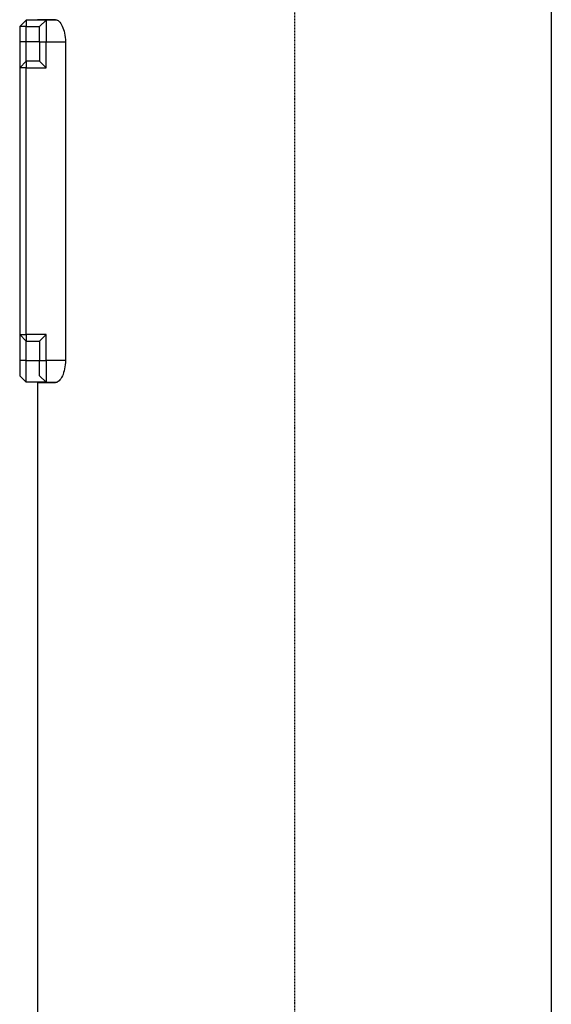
# Model space of a CAD drawing. Header units: millimetres. Extents: x 0 to 4378, y 0 to 2397.
# Tile 241 of 256: x 2209 to 2290, y 1539 to 1688. Entities that reach past the tile are written whole.
import ezdxf

# ---------------------------------------------------------------- set-up
doc = ezdxf.new("R2010")
doc.units = ezdxf.units.MM
doc.header["$LTSCALE"] = 0.2
doc.linetypes.add('CENTER2', pattern=[1.125, 0.75, -0.125, 0.125, -0.125])
doc.layers.add('02_Center Line', color=1, linetype='CENTER2')

# ---------------------------------------------------------------- blocks, each defined once
blk = doc.blocks.new('A$Ccbb9c741')
for p, q in [((39, 1203.5), (39, 844.08)), ((-41.7, 1187.45), (-40.7, 1188.45)), ((-40.7, 1188.45), (-40.7, 1187.45)), ((-37.7, 1188.45), (-40.7, 1188.45)), ((-36.26, 1188.5), (-39, 1188.5)), ((-38.7, 1187.45), (-37.7, 1188.45)), ((-37.7, 1188.45), (-37.7, 1185.15)), ((-36.03, 1188.45), (-37.7, 1188.45)), ((-40.7, 1187.45), (-41.7, 1187.45)), ((-41.7, 1187.45), (-41.7, 1185.15)), ((-40.7, 1185.15), (-40.7, 1187.45)), ((-40.7, 1187.45), (-38.7, 1187.45)), ((-38.7, 1185.15), (-38.7, 1187.45)), ((-40.7, 1185.15), (-41.7, 1185.15)), ((-41.7, 1185.15), (-41.7, 1181.2)), ((-40.7, 1182.2), (-40.7, 1185.15)), ((-38.7, 1185.15), (-40.7, 1185.15)), ((-38.7, 1185.15), (-37.7, 1185.15)), ((-38.7, 1185.15), (-38.7, 1182.2)), ((-37.7, 1181.2), (-37.7, 1185.15)), ((-37.7, 1185.15), (-34.75, 1185.15)), ((-34.75, 1185.15), (-34.75, 1136.75)), ((-41.7, 1181.2), (-40.7, 1182.2)), ((-40.7, 1181.2), (-41.7, 1181.2)), ((-41.7, 1181.2), (-41.7, 1140.7)), ((-40.7, 1182.2), (-40.7, 1181.2)), ((-38.7, 1182.2), (-40.7, 1182.2)), ((-40.7, 1181.2), (-37.7, 1181.2)), ((-40.7, 1140.7), (-40.7, 1181.2)), ((-37.7, 1181.2), (-38.7, 1182.2)), ((-41.7, 1140.7), (-40.7, 1140.7)), ((-40.7, 1139.7), (-41.7, 1140.7)), ((-41.7, 1140.7), (-41.7, 1136.75)), ((-40.7, 1140.7), (-40.7, 1139.7)), ((-37.7, 1140.7), (-40.7, 1140.7)), ((-38.7, 1139.7), (-37.7, 1140.7)), ((-37.7, 1136.75), (-37.7, 1140.7)), ((-40.7, 1136.75), (-40.7, 1139.7)), ((-40.7, 1139.7), (-38.7, 1139.7)), ((-38.7, 1139.7), (-38.7, 1136.75)), ((-40.7, 1136.75), (-41.7, 1136.75)), ((-41.7, 1136.75), (-41.7, 1134.45)), ((-40.7, 1133.45), (-40.7, 1136.75)), ((-40.7, 1136.75), (-38.7, 1136.75)), ((-38.7, 1136.75), (-37.7, 1136.75)), ((-38.7, 1134.45), (-38.7, 1136.75)), ((-37.7, 1136.75), (-37.7, 1133.45)), ((-34.75, 1136.75), (-37.7, 1136.75)), ((-41.7, 1134.45), (-40.7, 1133.45)), ((-37.7, 1133.45), (-40.7, 1133.45)), ((-39, 1133.45), (-39, 844.08)), ((-39, 1133.4), (-36.26, 1133.4)), ((-38.7, 1134.45), (-37.7, 1133.45)), ((-37.7, 1133.45), (-36.03, 1133.45))]:
    blk.add_line(p, q)
for points, knots in [([(-36.26, 1188.5), (-36.1, 1188.5), (-35.91, 1188.42), (-35.55, 1188.08), (-35.38, 1187.82), (-35.1, 1187.23), (-34.97, 1186.86), (-34.8, 1186.04), (-34.75, 1185.58), (-34.75, 1185.15)], [-0.5289304, -0.5289304, -0.5289304, -0.5289304, -0.3937419, -0.3937419, -0.2585533, -0.2585533, -0.1292767, -0.1292767, 0, 0, 0, 0]), ([(-34.75, 1136.75), (-34.75, 1136.33), (-34.8, 1135.89), (-34.96, 1135.08), (-35.08, 1134.71), (-35.36, 1134.11), (-35.54, 1133.84), (-35.9, 1133.49), (-36.09, 1133.4), (-36.26, 1133.4)], [0, 0, 0, 0, 0.1260853, 0.1260853, 0.2521705, 0.2521705, 0.3905338, 0.3905338, 0.5288971, 0.5288971, 0.5288971, 0.5288971])]:
    blk.add_open_spline(points, degree=3, knots=knots)
at = {"layer": '02_Center Line'}
blk.add_line((0, 1425.31), (0, -16.53), dxfattribs=at)

msp = doc.modelspace()

# ---------------------------------------------------------------- block references
msp.add_blockref('A$Ccbb9c741', (2251.163, 499.915))

doc.saveas('drawing.dxf')
